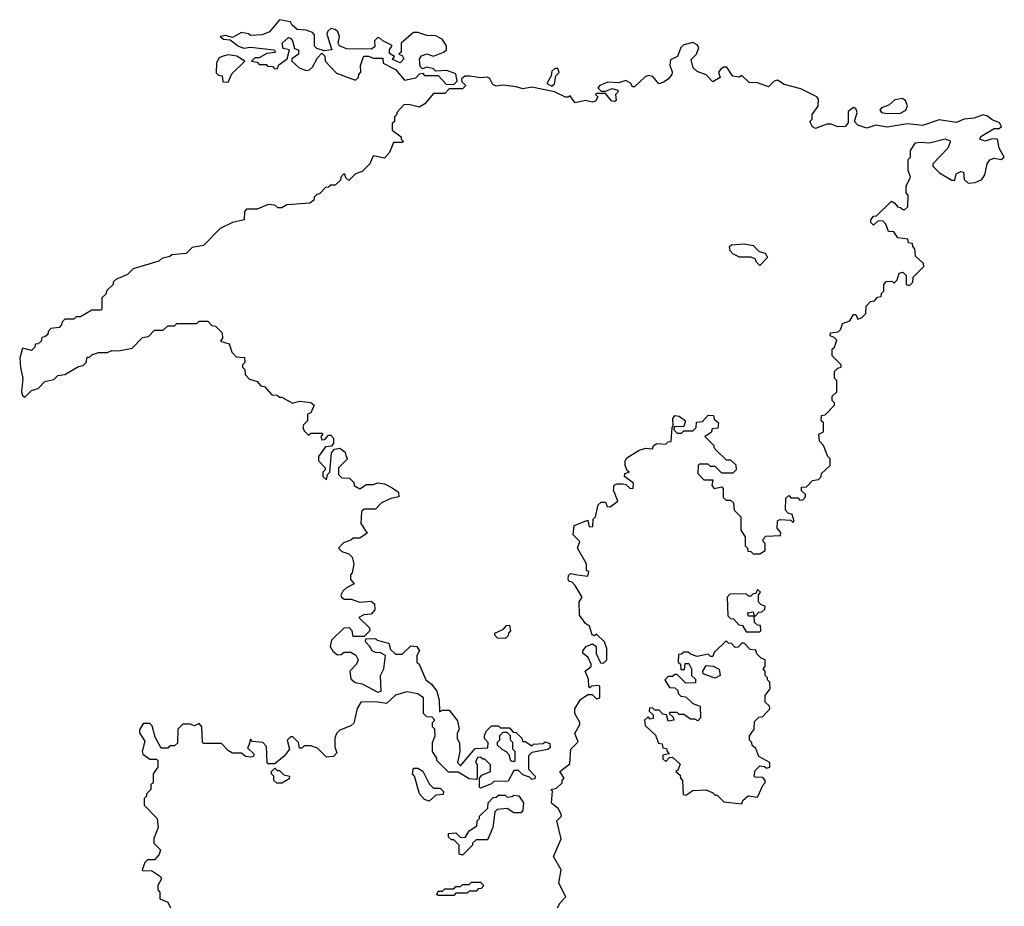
# Model space of a CAD drawing. Extents: x 2701205 to 2963787, y 496209 to 720276.
# Tile 3 of 154: x 2726052 to 2730460, y 638622 to 642590. Entities that reach past the tile are written whole.
import ezdxf

# ---------------------------------------------------------------- set-up
doc = ezdxf.new("R2010")
doc.units = 0

msp = doc.modelspace()

# ---------------------------------------------------------------- linework, layer by layer
at = {"layer": '0CON05XD'}
for points in [[(2727995, 642300), (2728010, 642315), (2728005, 642347.5), (2727965, 642362.5), (2727915, 642360), (2727905, 642370), (2727875, 642377.5), (2727855, 642370), (2727845, 642380), (2727842.5, 642415), (2727851.7, 642428.3), (2727875, 642436.7), (2727905, 642427.5), (2727950, 642445), (2727962.5, 642455), (2727963, 642473), (2727943, 642503), (2727915, 642517.5), (2727875, 642520), (2727835, 642532.5), (2727815, 642532.5), (2727760, 642485), (2727760, 642445), (2727750, 642435), (2727765, 642430), (2727772.5, 642415), (2727755, 642397.5), (2727721.7, 642411.7), (2727730, 642425), (2727708.3, 642438.3), (2727707.5, 642455), (2727720, 642475), (2727677.5, 642495), (2727665, 642507.5), (2727655, 642510), (2727640, 642495), (2727641.7, 642468.3), (2727625, 642457.5), (2727515, 642460), (2727483.3, 642473.3), (2727477.5, 642485), (2727483.3, 642515), (2727476.7, 642535), (2727465, 642546.7), (2727445, 642550), (2727431.7, 642538.3), (2727427.5, 642525), (2727450, 642455), (2727415, 642450), (2727381.7, 642461.7), (2727371.7, 642471.7), (2727372.5, 642522.5), (2727363, 642533), (2727335, 642543.3), (2727295, 642546.7), (2727272.5, 642565), (2727265, 642580), (2727215, 642590), (2727170, 642535), (2727137, 642523), (2727085, 642520), (2727077, 642527), (2727045, 642532.5), (2727005, 642510), (2726975, 642520), (2726950, 642515), (2726965, 642502.5), (2726995, 642500), (2727031.7, 642471.7), (2727055, 642463.3), (2727085, 642466.7), (2727190, 642455), (2727197.5, 642447.5), (2727195, 642442.5), (2727158.3, 642438.3), (2727125, 642420), (2727105, 642420), (2727090, 642405), (2727115, 642400), (2727125, 642390), (2727155, 642390), (2727161.7, 642381.7), (2727185, 642380), (2727191.7, 642371.7), (2727205, 642370), (2727211.7, 642388.3), (2727250, 642415), (2727260, 642455), (2727231.7, 642461.7), (2727227.5, 642485), (2727255, 642510), (2727265, 642507.5), (2727273.3, 642495), (2727281.7, 642461.7), (2727300, 642455), (2727300, 642435), (2727270, 642415), (2727270, 642405), (2727303.9, 642373.9), (2727335, 642362.5), (2727350, 642365), (2727363, 642377), (2727385, 642420), (2727405, 642440), (2727417.5, 642427.5), (2727420, 642405), (2727470.7, 642350.7), (2727555, 642320), (2727568.3, 642331.7), (2727570, 642345), (2727580, 642355), (2727577.5, 642385), (2727589.3, 642420.7), (2727595, 642427.5), (2727613, 642427), (2727635, 642417.5), (2727678.3, 642418.3), (2727680, 642395), (2727735, 642367.5), (2727775, 642320), (2727825, 642330), (2727841.7, 642348.3), (2727855, 642350), (2727865, 642340), (2727925, 642340), (2727961.7, 642301.7), (2727995, 642300)], [(2730218.3, 642041.7), (2730206.7, 642015), (2730140, 641945), (2730140, 641935), (2730170, 641905), (2730225, 641872.5), (2730238.3, 641871.7), (2730245, 641900), (2730265, 641910), (2730277, 641907), (2730280, 641875), (2730298.3, 641858.3), (2730329.3, 641860.7), (2730360, 641875), (2730372.5, 641895), (2730383.3, 641945), (2730395, 641962.5), (2730415, 641970), (2730446.4, 641963.6), (2730460, 641975), (2730437.5, 642015), (2730430, 642055), (2730405, 642057.5), (2730375, 642046.7), (2730350, 642055), (2730355, 642067.5), (2730415, 642102.5), (2730437, 642103), (2730447.5, 642112.5), (2730438.3, 642128.3), (2730405, 642142.5), (2730385, 642158.8), (2730365, 642163.8), (2730325, 642148.8), (2730280, 642145), (2730245, 642130), (2730168.3, 642141.7), (2730093.9, 642116.1), (2730026.1, 642123.9), (2729935, 642109.2), (2729885, 642117.5), (2729845, 642104), (2729805, 642117.5), (2729790, 642135), (2729802, 642175), (2729795, 642192.5), (2729785, 642196.7), (2729760.5, 642179.5), (2729761.7, 642128.3), (2729747.7, 642112.3), (2729715, 642110), (2729685, 642122.5), (2729665, 642122.5), (2729615, 642103.3), (2729600.7, 642110.7), (2729590, 642135), (2729600, 642145), (2729600, 642165), (2729627, 642203), (2729627.5, 642235), (2729620, 642245), (2729549.3, 642280.7), (2729475, 642300), (2729445, 642318.8), (2729430, 642315), (2729405, 642290), (2729355, 642307.5), (2729318.3, 642308.3), (2729285, 642340), (2729273, 642333), (2729245, 642337.5), (2729217.5, 642377.5), (2729203, 642377), (2729191.7, 642368.3), (2729180, 642355), (2729188.3, 642331.7), (2729155, 642312.5), (2729125, 642342.5), (2729085, 642357.5), (2729067.5, 642375), (2729058.3, 642411.7), (2729082.5, 642435), (2729092.5, 642465), (2729085, 642477.5), (2729065, 642487.5), (2729025, 642477.5), (2729012.5, 642465), (2728997.5, 642425), (2728965, 642410), (2728963, 642387), (2728973, 642357), (2728971.2, 642345), (2728955.9, 642324.1), (2728935, 642310), (2728913, 642303), (2728886.1, 642336.1), (2728865, 642340), (2728852.5, 642335), (2728805, 642290), (2728795, 642290), (2728786.4, 642306.4), (2728765, 642317.5), (2728735, 642307.5), (2728685, 642310), (2728650, 642295), (2728640, 642285), (2728655, 642270), (2728675, 642270), (2728705, 642282.5), (2728730, 642275), (2728730, 642265), (2728720, 642255), (2728721.7, 642228.3), (2728715, 642223.3), (2728702.5, 642225), (2728675, 642260), (2728635, 642260), (2728630, 642255), (2728640, 642245), (2728630, 642225), (2728615, 642221.2), (2728585, 642228.8), (2728538.3, 642218.3), (2728515, 642250), (2728507, 642243), (2728495, 642243.3), (2728447, 642267), (2728345, 642287.5), (2728305, 642280), (2728275, 642290), (2728215, 642297.5), (2728185, 642292.5), (2728170, 642300), (2728156.4, 642326.4), (2728145, 642332.5), (2728115, 642330), (2728066.7, 642336.7), (2728045, 642337.5), (2728030, 642325), (2728031.7, 642311.7), (2728050, 642295), (2728035, 642280), (2727975, 642280), (2727955, 642260), (2727905, 642260), (2727866.4, 642213.6), (2727841.7, 642198.3), (2727795, 642210), (2727771.7, 642208.3), (2727740, 642175), (2727740, 642165), (2727730, 642155), (2727730, 642135), (2727720, 642125), (2727720, 642095), (2727760, 642065), (2727760, 642055), (2727770, 642045), (2727765, 642040), (2727725, 642040), (2727707.5, 641995), (2727685, 641970), (2727635, 641980), (2727620, 641945), (2727585, 641910), (2727555, 641900), (2727525, 641870), (2727511.7, 641881.7), (2727508.3, 641898.3), (2727501.7, 641898.3), (2727490, 641885), (2727488.3, 641871.7), (2727465, 641850), (2727445, 641850), (2727435, 641840), (2727421.7, 641838.3), (2727395, 641810), (2727381.7, 641808.3), (2727370, 641795), (2727368.3, 641781.7), (2727351.7, 641768.3), (2727248.3, 641761.7), (2727225, 641747.5), (2727208.3, 641748.3), (2727195, 641760), (2727165, 641762.5), (2727115, 641742.5), (2727068.3, 641741.7), (2727058.3, 641731.7), (2727056.4, 641693.6), (2727005, 641682.5), (2726950, 641655), (2726875, 641580), (2726825, 641570), (2726797, 641543), (2726733, 641537), (2726725, 641530), (2726688.3, 641521.7), (2726675, 641510), (2726560, 641475), (2726535, 641450), (2726483, 641427), (2726470, 641415), (2726470, 641405), (2726441.7, 641378.3), (2726438.3, 641361.7), (2726420, 641345), (2726420, 641295), (2726415, 641290), (2726375, 641290), (2726325, 641260), (2726305, 641260), (2726295, 641250), (2726255, 641250), (2726241.7, 641238.3), (2726240, 641225), (2726228.3, 641211.7), (2726191.7, 641208.3), (2726180, 641195), (2726178.3, 641181.7), (2726165, 641170), (2726151.7, 641168.3), (2726148.3, 641151.7), (2726135, 641140), (2726121.7, 641138.3), (2726120, 641125), (2726105, 641110), (2726065, 641120), (2726052.2, 641075), (2726056.2, 641033.8), (2726065.9, 640984.1), (2726060.8, 640925), (2726065, 640907.5), (2726075, 640900), (2726105, 640930), (2726135, 640940), (2726165, 640970), (2726205, 640980), (2726223, 640997), (2726255, 641002.5), (2726315, 641037.5), (2726337, 641043), (2726350, 641055), (2726355, 641080), (2726365, 641080), (2726375, 641090), (2726405, 641100), (2726445, 641100), (2726465, 641110), (2726495, 641107.5), (2726555, 641120), (2726601.7, 641168.3), (2726628.3, 641171.7), (2726655, 641200), (2726695, 641200), (2726715, 641220), (2726745, 641220), (2726755, 641230), (2726845, 641230), (2726855, 641240), (2726895, 641240), (2726911.7, 641221.7), (2726928.3, 641218.3), (2726958.3, 641188.3), (2726960, 641165), (2726951.7, 641151.7), (2726989.3, 641139.3), (2727001.7, 641101.7), (2727021.7, 641081.7), (2727058.3, 641078.3), (2727060, 641055), (2727050, 641045), (2727050, 641035), (2727060, 641025), (2727061.7, 641001.7), (2727081.7, 640981.7), (2727115, 640970), (2727131.7, 640951.7), (2727148.3, 640948.3), (2727181.7, 640911.7), (2727205, 640910), (2727215, 640900), (2727225, 640900), (2727273, 640873), (2727305, 640882.5), (2727355, 640876.7), (2727370, 640865), (2727355, 640830), (2727340, 640825), (2727340, 640795), (2727323, 640777), (2727320, 640765), (2727325, 640750), (2727345, 640730), (2727355, 640740), (2727405, 640740), (2727410, 640735), (2727400, 640725), (2727405, 640710), (2727418.3, 640711.7), (2727435, 640730), (2727445, 640730), (2727457, 640717), (2727457.5, 640695), (2727448.3, 640681.7), (2727421.7, 640678.3), (2727390, 640635), (2727390, 640615), (2727420, 640585), (2727420, 640575), (2727410, 640565), (2727410, 640545), (2727425, 640530), (2727430, 640555), (2727440, 640565), (2727448.3, 640651.7), (2727461.7, 640668.3), (2727485, 640672.5), (2727510, 640655), (2727513, 640633), (2727520, 640625), (2727480, 640585), (2727480, 640555), (2727495, 640540), (2727528.3, 640538.3), (2727548.3, 640518.3), (2727550, 640505), (2727575, 640490), (2727605, 640510), (2727635, 640510), (2727655, 640517.5), (2727685, 640512.5), (2727720, 640495), (2727747.5, 640475), (2727750, 640455), (2727713, 640447), (2727671.7, 640428.3), (2727645, 640400), (2727595, 640400), (2727581.7, 640388.3), (2727580, 640335), (2727608.3, 640291.7), (2727575, 640270), (2727545, 640270), (2727535, 640260), (2727501.7, 640248.3), (2727480, 640225), (2727495, 640210), (2727525, 640200), (2727540, 640185), (2727547.5, 640155), (2727540, 640115), (2727532.5, 640105), (2727532.5, 640085), (2727550, 640065), (2727515, 640047.5), (2727498.3, 640031.7), (2727490, 640015), (2727492.5, 640005), (2727505, 639996.7), (2727536.4, 639996.4), (2727575, 639982.5), (2727625, 639987.5), (2727640, 639975), (2727641.7, 639948.3), (2727625, 639930), (2727593, 639927), (2727570, 639915), (2727618.3, 639868.3), (2727620, 639855), (2727595, 639830), (2727545, 639830), (2727540, 639855), (2727528.3, 639868.3), (2727503, 639867), (2727447.5, 639812.5), (2727442.5, 639785), (2727453.6, 639763.6), (2727475, 639747.5), (2727491.7, 639748.3), (2727505, 639760), (2727535, 639760), (2727556.4, 639746.4), (2727567.5, 639725), (2727560, 639705), (2727530, 639675), (2727535, 639640), (2727553.3, 639623.3), (2727585, 639617.5), (2727655, 639580), (2727670, 639585), (2727667.5, 639655), (2727682.5, 639685), (2727690, 639745), (2727667, 639757), (2727645, 639757.5), (2727630, 639765), (2727620, 639785), (2727600, 639805), (2727601.7, 639818.3), (2727645, 639820), (2727653, 639813), (2727705, 639800), (2727711.7, 639771.7), (2727735, 639750), (2727765, 639750), (2727803, 639787), (2727830, 639785), (2727842.5, 639765), (2727830, 639745), (2727830, 639715), (2727840, 639705), (2727870, 639635), (2727896.4, 639616.4), (2727920, 639585), (2727930, 639545), (2727931.7, 639491.7), (2727945, 639500), (2727975, 639500), (2728011.7, 639451.7), (2728020, 639415), (2728010, 639395), (2728010, 639375), (2728021.7, 639351.7)], [(2726985, 642310), (2727001.7, 642348.3), (2727060, 642405), (2727025, 642427.5), (2726985, 642432.5), (2726963, 642427), (2726945, 642420), (2726933, 642397), (2726931.7, 642351.7), (2726941.7, 642341.7), (2726958.3, 642338.3), (2726961.7, 642311.7), (2726985, 642310)], [(2728435, 642292.5), (2728447, 642303), (2728451.7, 642338.3), (2728467, 642353), (2728461.7, 642371.7), (2728448.3, 642371.7), (2728435, 642360), (2728431.7, 642338.3), (2728412.5, 642305), (2728435, 642292.5)], [(2729935, 642170), (2729995, 642172), (2730018.8, 642185), (2730025.9, 642204.1), (2730018, 642228), (2730003, 642237), (2729969.3, 642230.7), (2729943, 642207), (2729910, 642195), (2729902.5, 642185), (2729910, 642175), (2729935, 642170)], [(2728460, 638615), (2728472, 638638), (2728497.5, 638665), (2728465.8, 638725), (2728476.7, 638785), (2728442.5, 638845), (2728476.4, 638923.6), (2728457.5, 639005), (2728477.5, 639025), (2728476.7, 639033.3), (2728465, 639057.5), (2728433, 639083), (2728437.5, 639137.5), (2728430, 639145), (2728455, 639150), (2728480, 639175), (2728480, 639185), (2728490, 639195), (2728470, 639225), (2728515, 639260), (2728520, 639325), (2728551.7, 639358.3), (2728536.7, 639395), (2728560, 639435), (2728560, 639445), (2728536.7, 639485), (2728536.7, 639505), (2728562.5, 639547.5), (2728595, 639570), (2728615, 639570), (2728635, 639550), (2728650, 639555), (2728650, 639605), (2728645, 639610), (2728612.5, 639607.5), (2728605, 639600), (2728600, 639605), (2728598.3, 639638.3), (2728583.8, 639675), (2728610, 639695), (2728610, 639705), (2728596.7, 639735), (2728573.3, 639755), (2728572.5, 639765), (2728587.5, 639785), (2728617, 639797), (2728632.5, 639785), (2728633, 639753), (2728651.7, 639711.7), (2728665, 639710), (2728680, 639725), (2728680, 639775), (2728670, 639805), (2728635, 639840), (2728625, 639832.5), (2728615, 639837.5), (2728602.5, 639875), (2728585, 639887.5), (2728558.8, 639925), (2728557.5, 639985), (2728570, 640005), (2728538.3, 640058.3), (2728525, 640072.5), (2728512.5, 640075), (2728507.5, 640085), (2728508.3, 640101.7), (2728518.3, 640111.7), (2728550, 640105), (2728595, 640100), (2728600, 640120), (2728590, 640125), (2728590, 640155), (2728550, 640225), (2728560, 640255), (2728530, 640285), (2728534.2, 640325.8), (2728595, 640350), (2728600, 640325), (2728605, 640320), (2728618.3, 640321.7), (2728620, 640355), (2728630, 640365), (2728641.7, 640418.3), (2728655, 640430), (2728675, 640430), (2728681.7, 640411.7), (2728695, 640410), (2728730, 640435), (2728710, 640485), (2728713, 640507), (2728725, 640513.3), (2728752.5, 640512.5), (2728765, 640510), (2728783, 640493), (2728798.3, 640491.7), (2728800, 640515), (2728760, 640545), (2728761.7, 640558.3), (2728780, 640565), (2728771.7, 640571.7), (2728763.3, 640595), (2728763.3, 640615), (2728770.8, 640629.2), (2728825, 640663.3), (2728855, 640672.5), (2728885, 640670), (2728890, 640685), (2728905, 640692.5), (2728945, 640690), (2728955, 640700), (2728968.3, 640701.7), (2728972.5, 640765), (2728978.3, 640771.7), (2728976, 640805), (2728985, 640818.8), (2729005, 640816.2), (2729032.5, 640795), (2729025, 640770), (2728981.7, 640768.3), (2728980, 640755), (2728995, 640740), (2729015, 640740), (2729025, 640750), (2729065, 640750), (2729080, 640765), (2729081.7, 640788.3), (2729108.3, 640791.7), (2729135, 640820), (2729158.3, 640818.3), (2729161.7, 640801.7), (2729180, 640785), (2729178.3, 640761.7), (2729151.7, 640758.3), (2729148.3, 640741.7), (2729120, 640725), (2729160, 640685), (2729160, 640675), (2729171.7, 640661.7), (2729215, 640620), (2729235, 640620), (2729258.3, 640598.3), (2729260, 640575), (2729245, 640560), (2729195, 640560), (2729165, 640590), (2729145, 640590), (2729135, 640600), (2729095, 640600), (2729090, 640595), (2729088.3, 640558.3), (2729115, 640530), (2729155, 640530), (2729150, 640505), (2729161.7, 640491.7), (2729195, 640500), (2729201.7, 640491.7), (2729201.7, 640451.7), (2729215, 640440), (2729235, 640440), (2729248.3, 640428.3), (2729250, 640395), (2729280, 640365), (2729280, 640305), (2729300, 640275), (2729300, 640235), (2729310, 640225), (2729311.7, 640211.7), (2729325, 640210), (2729335, 640200), (2729365, 640200), (2729390, 640215), (2729390, 640245), (2729380, 640255), (2729380, 640265), (2729391.7, 640278.3), (2729458.3, 640281.7), (2729460, 640295), (2729442.5, 640315), (2729445, 640347.5), (2729455, 640352.5), (2729505, 640350), (2729515, 640340), (2729520, 640345), (2729510, 640375), (2729491.7, 640381.7), (2729480, 640395), (2729481.7, 640448.3), (2729495, 640460), (2729505, 640450), (2729535, 640450), (2729545, 640440), (2729558.3, 640441.7), (2729570, 640455), (2729570, 640465), (2729551.7, 640481.7), (2729551.7, 640498.3), (2729575, 640500), (2729601.7, 640528.3), (2729628.3, 640531.7), (2729640, 640545), (2729641.7, 640558.3), (2729680, 640595), (2729680, 640625), (2729670, 640635), (2729650, 640685), (2729633, 640703), (2729630, 640735), (2729650, 640745), (2729650, 640785), (2729640, 640795), (2729641.7, 640818.3), (2729658.3, 640821.7), (2729700, 640865), (2729700, 640875), (2729690, 640885), (2729690, 640905), (2729710, 640925), (2729710, 640975), (2729700, 640985), (2729700, 641015), (2729715, 641030), (2729730, 641035), (2729730, 641045), (2729690, 641085), (2729690, 641115), (2729700, 641125), (2729710, 641155), (2729698.3, 641168.3), (2729680, 641175), (2729681.7, 641188.3), (2729716.4, 641193.6), (2729727.5, 641205), (2729735, 641230), (2729768.3, 641241.7), (2729785, 641270), (2729795, 641270), (2729805, 641250), (2729820, 641255), (2729840, 641275), (2729841.7, 641308.3), (2729861.7, 641328.3), (2729878.3, 641331.7), (2729891.7, 641348.3), (2729908.3, 641351.7), (2729910, 641365), (2729920, 641375), (2729920, 641405), (2729931.7, 641418.3), (2729955, 641420), (2729968.3, 641411.7), (2729980, 641425), (2729990, 641455), (2730005, 641460), (2730020, 641445), (2730020, 641405), (2730035, 641400), (2730050, 641415), (2730051.7, 641438.3), (2730100, 641485), (2730098.3, 641498.3), (2730061.7, 641531.7), (2730060, 641565), (2730050, 641575), (2730048.3, 641588.3), (2730031.7, 641591.7), (2730028.3, 641608.3), (2729983, 641613), (2729965, 641640), (2729941.7, 641641.7), (2729930, 641675), (2729918.3, 641688.3), (2729895, 641690), (2729875, 641670), (2729863, 641683), (2729862.5, 641695), (2729875, 641710), (2729888.3, 641711.7), (2729955, 641777.5), (2729969.3, 641769.3), (2729981.7, 641751.7), (2729995, 641750), (2730005, 641740), (2730015, 641740), (2730028.3, 641751.7), (2730030, 641805), (2730020, 641815), (2730020, 641845), (2730040, 641885), (2730030, 641915), (2730030, 641965), (2730040, 641975), (2730040, 642005), (2730061.7, 642038.3), (2730085, 642042.5), (2730125, 642038.8), (2730195, 642056.7), (2730218.3, 642048.3), (2730218.3, 642041.7)], [(2729365, 641490), (2729350, 641505), (2729345, 641520), (2729325, 641527.5), (2729275, 641527.5), (2729245, 641542.5), (2729233.3, 641555), (2729230, 641575), (2729238.3, 641581.7), (2729295, 641587.5), (2729335, 641580), (2729363, 641553), (2729390, 641545), (2729400, 641525), (2729365, 641490)], [(2729365, 639850), (2729370, 639855), (2729368.3, 639878.3), (2729355, 639880), (2729341.7, 639891.7), (2729340, 639920), (2729315, 639920), (2729310, 639935), (2729335, 639940), (2729340, 639920), (2729345, 639920), (2729361.7, 639938.3), (2729375, 639940), (2729388.3, 639951.7), (2729390, 639965), (2729371.7, 639971.7), (2729360, 639985), (2729360, 640015), (2729368.3, 640028.3), (2729355, 640040), (2729348.3, 640021.7), (2729335, 640020), (2729325, 640010), (2729315, 640010), (2729305, 640020), (2729231.7, 640018.3), (2729220, 640005), (2729221.7, 639921.7), (2729235, 639910), (2729248.3, 639908.3), (2729271.7, 639881.7), (2729288.3, 639878.3), (2729305, 639850), (2729365, 639850)], [(2728225, 639820), (2728191.7, 639821.7), (2728180, 639835), (2728180, 639845), (2728218.3, 639861.7), (2728231.7, 639878.3), (2728245, 639880), (2728250, 639855), (2728240, 639845), (2728238.3, 639831.7), (2728225, 639820)], [(2729285, 639080), (2729290, 639095), (2729313, 639117), (2729355, 639110), (2729380, 639165), (2729390, 639175), (2729390, 639185), (2729378.3, 639198.3), (2729345, 639200), (2729340, 639205), (2729345, 639230), (2729365, 639250), (2729387, 639247), (2729395, 639240), (2729410, 639245), (2729410, 639265), (2729361.7, 639291.7), (2729348.3, 639328.3), (2729331.7, 639341.7), (2729330, 639355), (2729320, 639365), (2729320, 639385), (2729340, 639415), (2729341.7, 639448.3), (2729361.7, 639468.3), (2729378.3, 639471.7), (2729410, 639505), (2729408.3, 639518.3), (2729390, 639535), (2729390, 639565), (2729412.5, 639595), (2729410, 639625), (2729400, 639635), (2729400, 639645), (2729390, 639655), (2729390, 639675), (2729380, 639685), (2729390, 639695), (2729390, 639725), (2729371.7, 639731.7), (2729351.7, 639751.7), (2729348.3, 639768.3), (2729321.7, 639771.7), (2729295, 639800), (2729285, 639800), (2729268.3, 639781.7), (2729255, 639780), (2729238.3, 639798.3), (2729225, 639800), (2729215, 639810), (2729161.7, 639758.3), (2729155, 639740), (2729145, 639740), (2729135, 639750), (2729085, 639740), (2729055, 639750), (2729045, 639760), (2729025, 639760), (2729015, 639750), (2729001.7, 639748.3), (2729000, 639715), (2729010, 639705), (2729011.7, 639681.7), (2729028.3, 639681.7), (2729031.7, 639708.3), (2729048.3, 639708.3), (2729060, 639685), (2729060, 639655), (2729078.3, 639638.3), (2729078.3, 639621.7), (2729035, 639620), (2728995, 639660), (2728985, 639660), (2728975, 639650), (2728955, 639650), (2728940, 639635), (2728961.7, 639601.7), (2728985, 639600), (2728998.3, 639588.3), (2729000, 639575), (2729011.7, 639561.7), (2729035, 639560), (2729065, 639530), (2729098.3, 639518.3), (2729100, 639465), (2729088.3, 639451.7), (2729075, 639460), (2729055, 639460), (2729025, 639480), (2729005, 639480), (2728995, 639490), (2728965, 639490), (2728960, 639485), (2728978.3, 639468.3), (2728980, 639455), (2728955, 639450), (2728948.3, 639478.3), (2728931.7, 639481.7), (2728915, 639500), (2728895, 639500), (2728885, 639510), (2728871.7, 639508.3), (2728870, 639495), (2728888.3, 639478.3), (2728888.3, 639461.7), (2728875, 639460), (2728865, 639470), (2728850, 639455), (2728851.7, 639431.7), (2728898.3, 639388.3), (2728911.7, 639351.7), (2728928.3, 639348.3), (2728931.7, 639331.7), (2728948.3, 639328.3), (2728950, 639315), (2728960, 639305), (2728931.7, 639298.3), (2728931.7, 639281.7), (2728945, 639270), (2728961.7, 639288.3), (2728975, 639290), (2729008.3, 639258.3), (2728998.3, 639231.7), (2728990, 639225), (2729008.3, 639208.3), (2729010, 639195), (2729020, 639185), (2729021.7, 639121.7), (2729035, 639120), (2729065, 639140), (2729125, 639142.5), (2729155, 639130), (2729165, 639120), (2729175, 639120), (2729205, 639090), (2729285, 639080)], [(2729165, 639642.5), (2729111.7, 639661.7), (2729110, 639675), (2729125, 639700), (2729157, 639697), (2729183.6, 639683.6), (2729187.5, 639655), (2729165, 639642.5)], [(2728021.7, 639351.7), (2728022.5, 639315), (2728012.5, 639265), (2728025, 639250), (2728091.7, 639328.3), (2728148.3, 639331.7), (2728150, 639355), (2728133, 639373), (2728132.5, 639385), (2728140, 639405), (2728165, 639430), (2728195, 639430), (2728205, 639420), (2728245, 639420), (2728261.7, 639401.7), (2728275, 639400), (2728300, 639375), (2728305, 639360), (2728315, 639360), (2728345, 639340), (2728352.5, 639347.5), (2728395, 639350), (2728405, 639357.5), (2728425, 639350), (2728427, 639333), (2728417, 639323), (2728345, 639310), (2728330, 639295), (2728330, 639235), (2728360, 639205), (2728358.3, 639191.7), (2728345, 639190), (2728335, 639200), (2728305, 639210), (2728285, 639230), (2728265, 639230), (2728238.3, 639181.7), (2728175, 639180), (2728165, 639170), (2728115, 639150), (2728110, 639155), (2728110, 639195), (2728121.7, 639208.3), (2728160, 639225), (2728160, 639255), (2728135, 639280), (2728125, 639280), (2728115, 639290), (2728101.7, 639288.3), (2728092.5, 639267.5), (2728100, 639255), (2728100, 639195), (2728095, 639190), (2728065, 639192.5), (2728015, 639222.5), (2727971.7, 639221.7), (2727920, 639275), (2727920, 639285), (2727900, 639315), (2727900, 639355), (2727912.5, 639385), (2727910, 639415), (2727900, 639425), (2727900, 639445), (2727910, 639455), (2727898.3, 639468.3), (2727875, 639470), (2727860, 639485), (2727860, 639555), (2727835, 639572.5), (2727785, 639582.5), (2727735, 639567.5), (2727695, 639530), (2727646.7, 639536.7), (2727580, 639535), (2727563, 639507), (2727548.3, 639441.7), (2727535, 639430), (2727485, 639410), (2727470, 639395), (2727462.5, 639375), (2727462.5, 639335), (2727471.7, 639308.3), (2727457, 639293), (2727425, 639290), (2727385, 639330), (2727355, 639340), (2727325, 639340), (2727315, 639330), (2727305, 639330), (2727300, 639355), (2727275, 639380), (2727265, 639380), (2727250, 639365), (2727260, 639325), (2727237.5, 639295), (2727195, 639260), (2727165, 639260), (2727160, 639265), (2727157, 639337), (2727140, 639355), (2727095, 639360), (2727085, 639370), (2727078.3, 639341.7), (2727071.7, 639331.7), (2727100, 639305), (2727098.3, 639291.7), (2727085, 639290), (2727063, 639293), (2727045, 639307.5), (2727005, 639307.5), (2726987, 639317), (2726955, 639350), (2726875, 639350), (2726870, 639355), (2726867.5, 639425), (2726855, 639440), (2726835, 639430), (2726815, 639437.5), (2726783, 639437), (2726760, 639415), (2726758.3, 639351.7), (2726745, 639340), (2726725, 639340), (2726715, 639330), (2726685, 639330), (2726658.3, 639378.3), (2726645, 639430), (2726635, 639440), (2726605, 639440), (2726588.3, 639411.7), (2726588.3, 639398.3), (2726611.7, 639361.7), (2726600, 639315), (2726603, 639303), (2726635, 639280), (2726665, 639280), (2726670, 639275), (2726670, 639245), (2726650, 639215), (2726650, 639175), (2726640, 639165), (2726640, 639145), (2726620, 639125), (2726620, 639115), (2726610, 639105), (2726610, 639075), (2726667.5, 639015), (2726672.5, 638975), (2726653.3, 638925), (2726652.5, 638905), (2726682.5, 638875), (2726677, 638853), (2726655, 638830), (2726625, 638830), (2726611.7, 638818.3), (2726600, 638785), (2726605, 638780), (2726641.7, 638781.7), (2726682.5, 638755), (2726687.5, 638745), (2726670, 638715), (2726670, 638695), (2726680, 638685), (2726680, 638655), (2726715, 638640), (2726727.5, 638615)], [(2728265, 639270), (2728270, 639275), (2728270, 639315), (2728260, 639325), (2728260, 639355), (2728250, 639365), (2728250, 639385), (2728235, 639400), (2728215, 639400), (2728200, 639385), (2728200, 639365), (2728190, 639355), (2728190, 639345), (2728210, 639325), (2728230, 639315), (2728241.7, 639301.7), (2728250, 639275), (2728265, 639270)], [(2727225, 639172.5), (2727203, 639173), (2727190, 639185), (2727190, 639205), (2727180, 639215), (2727180, 639225), (2727195, 639240), (2727205, 639230), (2727215, 639230), (2727235, 639210), (2727260, 639205), (2727258.3, 639191.7), (2727225, 639172.5)], [(2727885, 639092.5), (2727865, 639100), (2727842.5, 639125), (2727820, 639205), (2727810, 639215), (2727815, 639240), (2727835, 639240), (2727856.4, 639226.4), (2727885, 639170), (2727905, 639150), (2727935, 639150), (2727950, 639135), (2727948.3, 639121.7), (2727915, 639120), (2727885, 639092.5)], [(2728035, 638850), (2728020, 638855), (2728020, 638895), (2727995, 638920), (2727985, 638920), (2727971.7, 638931.7), (2727971.7, 638948.3), (2728005, 638950), (2728025, 638930), (2728048.3, 638931.7), (2728065, 638960), (2728098.3, 638981.7), (2728100, 639005), (2728110, 639015), (2728110, 639025), (2728148.3, 639061.7), (2728150, 639085), (2728171.7, 639108.3), (2728185, 639110), (2728195, 639120), (2728225, 639120), (2728235, 639110), (2728257, 639113), (2728265, 639120), (2728286.4, 639116.4), (2728307.5, 639085), (2728305, 639050), (2728295, 639040), (2728265, 639040), (2728235, 639060), (2728190, 639055), (2728180, 639045), (2728170, 638975), (2728150, 638925), (2728145, 638920), (2728095, 638920), (2728080, 638905), (2728080, 638895), (2728035, 638850)], [(2727995, 638670), (2727925, 638670), (2727920, 638675), (2727925, 638690), (2727945, 638690), (2727955, 638700), (2727995, 638700), (2728005, 638710), (2728025, 638710), (2728035, 638720), (2728065, 638720), (2728075, 638730), (2728115, 638730), (2728130, 638715), (2728118.3, 638701.7), (2728105, 638700), (2728095, 638690), (2728065, 638690), (2728055, 638680), (2728005, 638680), (2727995, 638670)]]:
    msp.add_lwpolyline(points, dxfattribs=at)

doc.saveas('drawing.dxf')
